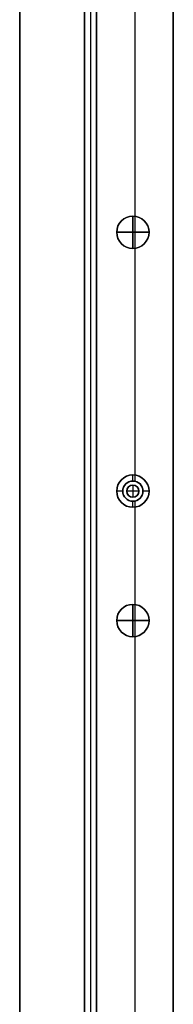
# Model space of a CAD drawing. Header units: millimetres. Extents: x -9 to 941, y -614 to 1386.
# Tile 19 of 30: x -9 to 29, y 899 to 1142. Entities that reach past the tile are written whole.
import ezdxf

# ---------------------------------------------------------------- set-up
doc = ezdxf.new("R2010")
doc.units = ezdxf.units.MM
doc.header["$MEASUREMENT"] = 0

msp = doc.modelspace()

# ---------------------------------------------------------------- linework, layer by layer
for p, q in [((-9.09, 385.55, 9), (-9.09, 1367.7, 9)), ((9.91, 385.55, -36.5), (9.91, 1326.24, -36.5)), ((28.91, 385.55, -36.5), (28.91, 1318.37, -36.5)), ((6.91, 1265.7, -20.5), (6.91, 385.85, -20.5)), ((8.41, 1265.7, -0.5), (8.41, 385.85, -0.5)), ((8.41, 1265.7, -40.5), (8.41, 385.85, -40.5)), ((9.91, 1265.7, -20.5), (9.91, 385.85, -20.5)), ((19.41, 1245.58, -72.5), (19.41, 1029.52, -72.5)), ((19.41, 1149.58, -0.5), (19.41, 1093.52, -0.5)), ((18.91, 1093.55, -0.5), (18.91, 1093.55, -22.5)), ((18.91, 1085.55, -22.5), (18.91, 1093.55, -22.5)), ((18.91, 1093.55, -0.5), (18.91, 1093.55, 11.5)), ((18.91, 1093.55, 11.5), (18.91, 1085.55, 11.5)), ((14.91, 1089.55, -0.5), (14.91, 1089.55, -22.5)), ((14.91, 1089.55, -22.5), (22.91, 1089.55, -22.5)), ((14.91, 1089.55, -0.5), (14.91, 1089.55, 11.5)), ((22.91, 1089.55, 11.5), (14.91, 1089.55, 11.5)), ((22.91, 1089.55, -0.5), (22.91, 1089.55, -22.5)), ((22.91, 1089.55, -0.5), (22.91, 1089.55, 11.5)), ((18.91, 1085.55, -0.5), (18.91, 1085.55, -22.5)), ((18.91, 1085.55, -0.5), (18.91, 1085.55, 11.5)), ((19.41, 1085.58, -0.5), (19.41, 1028, -0.5)), ((18.91, 1029.55, -72.5), (18.91, 1029.55, -35.5)), ((18.91, 1028.05, -35.5), (18.91, 1029.55, -35.5)), ((18.91, 1028.05, -35.5), (18.91, 1028.05, -0.5)), ((16.41, 1025.55, -35.5), (14.91, 1025.55, -35.5)), ((14.91, 1025.55, -72.5), (14.91, 1025.55, -35.5)), ((16.41, 1025.55, -35.5), (16.41, 1025.55, -0.5)), ((17.41, 1025.55, -0.5), (17.41, 1025.55, 2.5)), ((20.41, 1025.55, 2.5), (17.41, 1025.55, 2.5)), ((18.91, 1027.05, -0.5), (18.91, 1027.05, 2.5)), ((18.91, 1027.05, 2.5), (18.91, 1024.05, 2.5)), ((20.41, 1025.55, -0.5), (20.41, 1025.55, 2.5)), ((22.91, 1025.55, -35.5), (21.41, 1025.55, -35.5)), ((21.41, 1025.55, -35.5), (21.41, 1025.55, -0.5)), ((22.91, 1025.55, -72.5), (22.91, 1025.55, -35.5)), ((18.91, 1024.05, -0.5), (18.91, 1024.05, 2.5)), ((18.91, 1021.55, -35.5), (18.91, 1023.05, -35.5)), ((18.91, 1023.05, -35.5), (18.91, 1023.05, -0.5)), ((19.41, 1023.1, -0.5), (19.41, 997.52, -0.5)), ((18.91, 1021.55, -72.5), (18.91, 1021.55, -35.5)), ((19.41, 1021.58, -72.5), (19.41, 741.52, -72.5)), ((18.91, 997.55, -0.5), (18.91, 997.55, -22.5)), ((18.91, 989.55, -22.5), (18.91, 997.55, -22.5)), ((18.91, 997.55, -0.5), (18.91, 997.55, 11.5)), ((18.91, 997.55, 11.5), (18.91, 989.55, 11.5)), ((14.91, 993.55, -0.5), (14.91, 993.55, -22.5)), ((14.91, 993.55, -22.5), (22.91, 993.55, -22.5)), ((14.91, 993.55, -0.5), (14.91, 993.55, 11.5)), ((22.91, 993.55, 11.5), (14.91, 993.55, 11.5)), ((22.91, 993.55, -0.5), (22.91, 993.55, -22.5)), ((22.91, 993.55, -0.5), (22.91, 993.55, 11.5)), ((18.91, 989.55, -0.5), (18.91, 989.55, -22.5)), ((18.91, 989.55, -0.5), (18.91, 989.55, 11.5)), ((19.41, 989.58, -0.5), (19.41, 773.52, -0.5))]:
    msp.add_line(p, q)
for centre, radius in [((18.91, 1089.55, -11.5), 4), ((18.91, 1089.55, 5.5), 4), ((18.91, 1025.55, -54), 4), ((18.91, 1025.55, -18), 2.5), ((18.91, 1025.55, 1), 1.5), ((18.91, 993.55, -11.5), 4), ((18.91, 993.55, 5.5), 4)]:
    msp.add_circle(centre, radius)
for centre, radius, start, end in [((18.91, 1089.55, -0.5), 4, 90, 270), ((18.91, 1089.55, -22.5), 4, 90, 270), ((18.91, 1089.55, -0.5), 4, 0, 180), ((18.91, 1089.55, 11.5), 4, 360, 180), ((18.91, 1089.55, -0.5), 4, 270, 90), ((18.91, 1089.55, -22.5), 4, 270, 90), ((18.91, 1089.55, -0.5), 4, 180, 360), ((18.91, 1089.55, 11.5), 4, 180, 0), ((18.91, 1025.55, -72.5), 4, 90, 270), ((18.91, 1025.55, -35.5), 4, 90, 270), ((18.91, 1025.55, -0.5), 2.5, 90, 270), ((18.91, 1025.55, -35.5), 2.5, 90, 270), ((18.91, 1025.55, -72.5), 4, 270, 90), ((18.91, 1025.55, -35.5), 4, 270, 90), ((18.91, 1025.55, -0.5), 2.5, 270, 90), ((18.91, 1025.55, -35.5), 2.5, 270, 90), ((18.91, 1025.55, -0.5), 1.5, 0, 180), ((18.91, 1025.55, 2.5), 1.5, 0, 180), ((18.91, 1025.55, -0.5), 1.5, 180, 0), ((18.91, 1025.55, 2.5), 1.5, 180, 0), ((18.91, 993.55, -0.5), 4, 90, 270), ((18.91, 993.55, -22.5), 4, 90, 270), ((18.91, 993.55, -0.5), 4, 0, 180), ((18.91, 993.55, 11.5), 4, 360, 180), ((18.91, 993.55, -0.5), 4, 270, 90), ((18.91, 993.55, -22.5), 4, 270, 90), ((18.91, 993.55, -0.5), 4, 180, 360), ((18.91, 993.55, 11.5), 4, 180, 0)]:
    msp.add_arc(centre, radius, start, end)
for points in [[(-9.09, 385.55, -0.5), (-9.09, 876.62, -0.5), (-9.09, 1367.7, -0.5)], [(-9.09, 1367.7, 18.5), (-9.09, 876.62, 18.5), (-9.09, 385.55, 18.5)], [(9.91, 385.55, -72.5), (9.91, 855.9, -72.5), (9.91, 1326.24, -72.5)], [(28.91, 1318.37, -72.5), (28.91, 851.96, -72.5), (28.91, 385.55, -72.5)], [(6.91, 1265.7, -0.5), (6.91, 825.77, -0.5), (6.91, 385.85, -0.5)], [(6.91, 385.85, -40.5), (6.91, 825.77, -40.5), (6.91, 1265.7, -40.5)], [(9.91, 385.85, -0.5), (9.91, 825.77, -0.5), (9.91, 1265.7, -0.5)], [(9.91, 1265.7, -40.5), (9.91, 825.77, -40.5), (9.91, 385.85, -40.5)], [(9.91, 1251.24, -0.5), (9.91, 818.4, -0.5), (9.91, 385.55, -0.5)], [(28.91, 385.55, -0.5), (28.91, 818.4, -0.5), (28.91, 1251.24, -0.5)]]:
    msp.add_open_spline(points, degree=2)

doc.saveas('drawing.dxf')
